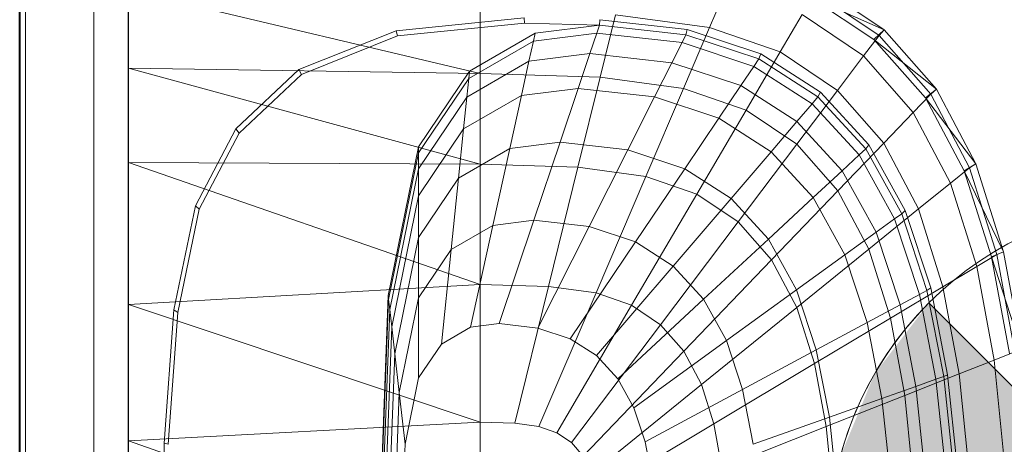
# Model space of a CAD drawing. Header units: metres. Extents: x 391.1 to 427.5, y 12.7 to 28.4.
# Tile 30 of 151: x 404.437 to 404.724, y 26.575 to 26.699. Entities that reach past the tile are written whole.
import ezdxf

# ---------------------------------------------------------------- set-up
doc = ezdxf.new("R2010")
doc.units = ezdxf.units.M
doc.layers.add('01_SUELOS', color=7, linetype='Continuous', lineweight=25, true_color=0x007f00)
for name, color, linetype, lineweight in [('02_MOBILIARIO', 7, 'Continuous', 18), ('A-DETL-____-MBND', 7, 'Continuous', 18), ('A-DETL-GENF-OTLN', 7, 'Continuous', 18), ('A-GENM-____-OTLN', 7, 'Continuous', 18), ('A-WALL-____-MCUT', 7, 'Continuous', 25), ('A-WALL-____-OTLN', 7, 'Continuous', 25)]:
    doc.layers.add(name, color=color, linetype=linetype, lineweight=lineweight)

# ---------------------------------------------------------------- blocks, each defined once
blk = doc.blocks.new('Family - Rentamans P1-154566-04_ENLLUMENAT_P1')
at = {"layer": 'A-DETL-____-MBND', "color": 253, "true_color": 0xaaaaaa}
for p, q in [((0, 0.36146), (0, 0.00406)), ((0.22069, 0.33849), (0.20176, 0.35121)), ((0, 0.35008), (0, 0.32734)), ((0, 0.35008), (0.10273, 0.32574)), ((0.16971, 0.33917), (0.17461, 0.35061)), ((0.21762, 0.33569), (0.19894, 0.34814)), ((0.22069, 0.33849), (0.19894, 0.34814)), ((0.21918, 0.33686), (0.2005, 0.34941)), ((0.10273, 0.34405), (0.10273, 0.32574)), ((0.1422, 0.34287), (0.13772, 0.3247)), ((0.16971, 0.33917), (0.1422, 0.34287)), ((0.1903, 0.33203), (0.19671, 0.34296)), ((0.21467, 0.33089), (0.19671, 0.34296)), ((0.07816, 0.33823), (0.11557, 0.34199)), ((0.07861, 0.33669), (0.11566, 0.34041)), ((0.11566, 0.34041), (0.11557, 0.34199)), ((0.11566, 0.34041), (0.13755, 0.33987)), ((0.11875, 0.33749), (0.13755, 0.33987)), ((0.13678, 0.33756), (0.13755, 0.33987)), ((0.13755, 0.33987), (0.13769, 0.34144)), ((0.13755, 0.33987), (0.1628, 0.33702)), ((0.13769, 0.34144), (0.16318, 0.33856)), ((0.04977, 0.3269), (0.07816, 0.33823)), ((0.05051, 0.32548), (0.07861, 0.33669)), ((0.07861, 0.33669), (0.07816, 0.33823)), ((0.09963, 0.32643), (0.11875, 0.33749)), ((0.11825, 0.33522), (0.13678, 0.33756)), ((0.11875, 0.33749), (0.11825, 0.33522)), ((0.13476, 0.33156), (0.13678, 0.33756)), ((0.13678, 0.33756), (0.16165, 0.33475)), ((0.16165, 0.33475), (0.1628, 0.33702)), ((0.16971, 0.33917), (0.1621, 0.32141)), ((0.1628, 0.33702), (0.16318, 0.33856)), ((0.1628, 0.33702), (0.18406, 0.32998)), ((0.16318, 0.33856), (0.18466, 0.33146)), ((0.1903, 0.33203), (0.16971, 0.33917)), ((0.21467, 0.33089), (0.21918, 0.33686)), ((0.21762, 0.33569), (0.22069, 0.33849)), ((0.21918, 0.33686), (0.22069, 0.33849)), ((0.23426, 0.31971), (0.21918, 0.33686)), ((0.23596, 0.32112), (0.22069, 0.33849)), ((0.09941, 0.32432), (0.11825, 0.33522)), ((0.11825, 0.33522), (0.11696, 0.32931)), ((0.15867, 0.32886), (0.16165, 0.33475)), ((0.16165, 0.33475), (0.1826, 0.32782)), ((0.2327, 0.31866), (0.21762, 0.33569)), ((0.23596, 0.32112), (0.21762, 0.33569)), ((0.11696, 0.32931), (0.13476, 0.33156)), ((0.13135, 0.32141), (0.13476, 0.33156)), ((0.13476, 0.33156), (0.15867, 0.32886)), ((0.18036, 0.31508), (0.1903, 0.33203)), ((0.18406, 0.32998), (0.18466, 0.33146)), ((0.18466, 0.33146), (0.20212, 0.32026)), ((0.20704, 0.32079), (0.1903, 0.33203)), ((0.20704, 0.32079), (0.21467, 0.33089)), ((0.22917, 0.3144), (0.21467, 0.33089)), ((0.09884, 0.31884), (0.11696, 0.32931)), ((0.11696, 0.32931), (0.11476, 0.31932)), ((0.15363, 0.3189), (0.15867, 0.32886)), ((0.15867, 0.32886), (0.17881, 0.3222)), ((0.17881, 0.3222), (0.1826, 0.32782)), ((0.1826, 0.32782), (0.18406, 0.32998)), ((0.1826, 0.32782), (0.19963, 0.31689)), ((0.18406, 0.32998), (0.20135, 0.31889)), ((0, 0.32734), (0, 0.29972)), ((0.10273, 0.32574), (0, 0.32734)), ((0, 0.32734), (0.10273, 0.29924)), ((0.03136, 0.30959), (0.04977, 0.3269)), ((0.03228, 0.30834), (0.05051, 0.32548)), ((0.05051, 0.32548), (0.04977, 0.3269)), ((0.08473, 0.30435), (0.09963, 0.32643)), ((0.09941, 0.32432), (0.09963, 0.32643)), ((0.10273, 0.32574), (0.10273, 0.29924)), ((0.13772, 0.3247), (0.10273, 0.32574)), ((0.08473, 0.30256), (0.09941, 0.32432)), ((0.09941, 0.32432), (0.09884, 0.31884)), ((0.13772, 0.3247), (0.13123, 0.29839)), ((0.1621, 0.32141), (0.13772, 0.3247)), ((0.1724, 0.31269), (0.17881, 0.3222)), ((0.17881, 0.3222), (0.19518, 0.3117)), ((0.09788, 0.30955), (0.11476, 0.31932)), ((0.11476, 0.31932), (0.11135, 0.30381)), ((0.11476, 0.31932), (0.13135, 0.32141)), ((0.12606, 0.30567), (0.13135, 0.32141)), ((0.13135, 0.32141), (0.15363, 0.3189)), ((0.1621, 0.32141), (0.1511, 0.29571)), ((0.18036, 0.31508), (0.1621, 0.32141)), ((0.19519, 0.30512), (0.20704, 0.32079)), ((0.20135, 0.31889), (0.20212, 0.32026)), ((0.20212, 0.32026), (0.21621, 0.30495)), ((0.22054, 0.30543), (0.20704, 0.32079)), ((0.22917, 0.3144), (0.23426, 0.31971)), ((0.2327, 0.31866), (0.23596, 0.32112)), ((0.23426, 0.31971), (0.23596, 0.32112)), ((0.24562, 0.29825), (0.23426, 0.31971)), ((0.24746, 0.29938), (0.23596, 0.32112)), ((0.08473, 0.29792), (0.09884, 0.31884)), ((0.09884, 0.31884), (0.09788, 0.30955)), ((0.14581, 0.30344), (0.15363, 0.3189)), ((0.15363, 0.3189), (0.1724, 0.31269)), ((0.19518, 0.3117), (0.19963, 0.31689)), ((0.19963, 0.31689), (0.20135, 0.31889)), ((0.19963, 0.31689), (0.21338, 0.30196)), ((0.20135, 0.31889), (0.2153, 0.30374)), ((0.24405, 0.29737), (0.2327, 0.31866)), ((0.24746, 0.29938), (0.2327, 0.31866)), ((0.18036, 0.31508), (0.16597, 0.29056)), ((0.19519, 0.30512), (0.18036, 0.31508)), ((0.22054, 0.30543), (0.22917, 0.3144)), ((0.24008, 0.29377), (0.22917, 0.3144)), ((0.16244, 0.29794), (0.17239, 0.31269)), ((0.1724, 0.31269), (0.18765, 0.3029)), ((0.18765, 0.3029), (0.19518, 0.3117)), ((0.19518, 0.3117), (0.20839, 0.29735)), ((0.01958, 0.28716), (0.03136, 0.30959)), ((0.02062, 0.28613), (0.03228, 0.30834)), ((0.03228, 0.30834), (0.03136, 0.30959)), ((0.08473, 0.29006), (0.09788, 0.30955)), ((0.09788, 0.30955), (0.09638, 0.29516)), ((0.11135, 0.30381), (0.12606, 0.30567)), ((0.1184, 0.28289), (0.12606, 0.30567)), ((0.12606, 0.30567), (0.14581, 0.30344)), ((0.17806, 0.28244), (0.19519, 0.30512)), ((0.20717, 0.2915), (0.19519, 0.30512)), ((0.20717, 0.2915), (0.22054, 0.30542)), ((0.2153, 0.30374), (0.21621, 0.30495)), ((0.21621, 0.30495), (0.22681, 0.2858)), ((0.23071, 0.2862), (0.22054, 0.30543)), ((0.07584, 0.26096), (0.08473, 0.30435)), ((0.07598, 0.25981), (0.08473, 0.30256)), ((0.08473, 0.30256), (0.08473, 0.30435)), ((0.08473, 0.29792), (0.08473, 0.30256)), ((0.09638, 0.29516), (0.11135, 0.30381)), ((0.11135, 0.30381), (0.10642, 0.28138)), ((0.13449, 0.28107), (0.14581, 0.30344)), ((0.14581, 0.30344), (0.16244, 0.29794)), ((0.17596, 0.28926), (0.18765, 0.3029)), ((0.18765, 0.3029), (0.19996, 0.28953)), ((0.20839, 0.29735), (0.21338, 0.30196)), ((0.21338, 0.30196), (0.2153, 0.30374)), ((0.21338, 0.30196), (0.22372, 0.28328)), ((0.2153, 0.30374), (0.2258, 0.28478)), ((0, 0.29972), (0, 0.2583)), ((0.10273, 0.29924), (0, 0.29972)), ((0, 0.29972), (0.10273, 0.26415)), ((0.10273, 0.29924), (0.10273, 0.26415)), ((0.13123, 0.29839), (0.10273, 0.29924)), ((0.24405, 0.29737), (0.24746, 0.29938)), ((0.24562, 0.29825), (0.24746, 0.29938)), ((0.25554, 0.27371), (0.24746, 0.29938)), ((0.07631, 0.25683), (0.08473, 0.29792)), ((0.08473, 0.29792), (0.08473, 0.29006)), ((0.13123, 0.29839), (0.12265, 0.26356)), ((0.1511, 0.29571), (0.13123, 0.29839)), ((0.14804, 0.27659), (0.16244, 0.29794)), ((0.16244, 0.29794), (0.17596, 0.28926)), ((0.19996, 0.28953), (0.20839, 0.29735)), ((0.20839, 0.29735), (0.21834, 0.27939)), ((0.24008, 0.29377), (0.24562, 0.29825)), ((0.25202, 0.27221), (0.24405, 0.29737)), ((0.25554, 0.27371), (0.24405, 0.29737)), ((0.25359, 0.2729), (0.24562, 0.29825)), ((0.08473, 0.27788), (0.09638, 0.29516)), ((0.09638, 0.29516), (0.09423, 0.27433)), ((0.1511, 0.29571), (0.13653, 0.26169)), ((0.1511, 0.29571), (0.16597, 0.29056)), ((0.23071, 0.2862), (0.24008, 0.29377)), ((0.24775, 0.26941), (0.24008, 0.29377)), ((0.16597, 0.29056), (0.14692, 0.25809)), ((0.16597, 0.29056), (0.17805, 0.28244)), ((0.18781, 0.27134), (0.20717, 0.2915)), ((0.21618, 0.27446), (0.20717, 0.2915)), ((0.07689, 0.25177), (0.08473, 0.29006)), ((0.08473, 0.29006), (0.08473, 0.27788)), ((0.15906, 0.26952), (0.17596, 0.28926)), ((0.17596, 0.28926), (0.18688, 0.27741)), ((0.18688, 0.27741), (0.19996, 0.28953)), ((0.19996, 0.28953), (0.20923, 0.2728)), ((0.01327, 0.25673), (0.01958, 0.28716)), ((0.01437, 0.25599), (0.02062, 0.28613)), ((0.02062, 0.28613), (0.01958, 0.28716)), ((0.21618, 0.27446), (0.23071, 0.2862)), ((0.22372, 0.28328), (0.2258, 0.28478)), ((0.2258, 0.28478), (0.22681, 0.2858)), ((0.2258, 0.28478), (0.23317, 0.26239)), ((0.22681, 0.2858), (0.23426, 0.26319)), ((0.23785, 0.2635), (0.23071, 0.2862)), ((0.10642, 0.28138), (0.1184, 0.28289)), ((0.10826, 0.25273), (0.1184, 0.28289)), ((0.1184, 0.28289), (0.13449, 0.28107)), ((0.17805, 0.28244), (0.15537, 0.25241)), ((0.17805, 0.28244), (0.18781, 0.27134)), ((0.21834, 0.27939), (0.22372, 0.28328)), ((0.22372, 0.28328), (0.23099, 0.26122)), ((0.09423, 0.27433), (0.10642, 0.28138)), ((0.10642, 0.28138), (0.09989, 0.25167)), ((0.1195, 0.25146), (0.13449, 0.28107)), ((0.13449, 0.28107), (0.14804, 0.27659)), ((0.20923, 0.2728), (0.21834, 0.27939)), ((0.21834, 0.27939), (0.22533, 0.25818)), ((0.07778, 0.24394), (0.08473, 0.27788)), ((0.08473, 0.27788), (0.08473, 0.26025)), ((0.12897, 0.24833), (0.14804, 0.27659)), ((0.14804, 0.27659), (0.15906, 0.26952)), ((0.16795, 0.25986), (0.18688, 0.27741)), ((0.18688, 0.27741), (0.19509, 0.26258)), ((0.08473, 0.26025), (0.09423, 0.27433)), ((0.09423, 0.27433), (0.09137, 0.24674)), ((0.19515, 0.25746), (0.21618, 0.27446)), ((0.22251, 0.25433), (0.21618, 0.27446)), ((0.25202, 0.27221), (0.25554, 0.27371)), ((0.25359, 0.2729), (0.25554, 0.27371)), ((0.26089, 0.24493), (0.25554, 0.27371)), ((0.18781, 0.27134), (0.16218, 0.24466)), ((0.18781, 0.27134), (0.19515, 0.25746)), ((0.19509, 0.26258), (0.20923, 0.2728)), ((0.20923, 0.2728), (0.21574, 0.25304)), ((0.24775, 0.26941), (0.25359, 0.2729)), ((0.2573, 0.24402), (0.25202, 0.27221)), ((0.26089, 0.24493), (0.25202, 0.27221)), ((0.25887, 0.24449), (0.25359, 0.2729)), ((0.13667, 0.24339), (0.15906, 0.26952)), ((0.15906, 0.26952), (0.16795, 0.25986)), ((0.23785, 0.2635), (0.24775, 0.26941)), ((0.25282, 0.2421), (0.24775, 0.26941)), ((0.10273, 0.26415), (0, 0.2583)), ((0.10273, 0.26415), (0.10273, 0.22395)), ((0.12264, 0.26356), (0.10273, 0.26415)), ((0.12264, 0.26356), (0.11281, 0.22365)), ((0.11983, 0.2227), (0.13653, 0.26169)), ((0.12264, 0.26356), (0.13653, 0.26169)), ((0.13653, 0.26169), (0.14692, 0.25809)), ((0.17464, 0.24778), (0.19509, 0.26258)), ((0.19509, 0.26258), (0.20086, 0.24506)), ((0.22251, 0.25433), (0.23785, 0.2635)), ((0.23099, 0.26122), (0.23317, 0.26239)), ((0.23317, 0.26239), (0.23426, 0.26319)), ((0.23317, 0.26239), (0.23806, 0.23729)), ((0.23426, 0.26319), (0.23919, 0.23784)), ((0.24258, 0.23805), (0.23785, 0.2635)), ((0.07287, 0.18276), (0.07584, 0.26096)), ((0.07304, 0.18276), (0.07598, 0.25981)), ((0.07598, 0.25981), (0.07584, 0.26096)), ((0.07631, 0.25683), (0.07598, 0.25981)), ((0.07907, 0.2326), (0.08473, 0.26025)), ((0.08473, 0.26025), (0.08473, 0.23691)), ((0.14288, 0.23664), (0.16795, 0.25986)), ((0.16795, 0.25986), (0.17464, 0.24778)), ((0.22533, 0.25818), (0.23099, 0.26122)), ((0.23099, 0.26122), (0.2358, 0.23649)), ((0, 0.2583), (0, 0.2185)), ((0, 0.2583), (0.10273, 0.22395)), ((0.01046, 0.21786), (0.01327, 0.25673)), ((0.01159, 0.21751), (0.01437, 0.25599)), ((0.01437, 0.25599), (0.01327, 0.25673)), ((0.074, 0.19601), (0.07631, 0.25683)), ((0.07689, 0.25177), (0.07631, 0.25683)), ((0.14692, 0.25809), (0.12509, 0.22088)), ((0.14692, 0.25809), (0.15537, 0.25241)), ((0.19515, 0.25746), (0.16731, 0.23496)), ((0.19515, 0.25746), (0.20031, 0.24107)), ((0.21574, 0.25304), (0.22533, 0.25818)), ((0.22533, 0.25818), (0.22995, 0.23441)), ((0.20031, 0.24107), (0.22251, 0.25433)), ((0.20086, 0.24506), (0.21574, 0.25304)), ((0.21574, 0.25304), (0.22004, 0.23089)), ((0.2267, 0.23178), (0.22251, 0.25433)), ((0.07426, 0.18276), (0.07689, 0.25177)), ((0.07689, 0.25177), (0.07778, 0.24394)), ((0.09137, 0.24674), (0.09989, 0.25167)), ((0.09989, 0.25167), (0.10826, 0.25273)), ((0.10826, 0.25273), (0.1195, 0.25146)), ((0.1195, 0.25146), (0.12897, 0.24833)), ((0.15537, 0.25241), (0.12937, 0.21801)), ((0.15537, 0.25241), (0.16218, 0.24466)), ((0.12897, 0.24833), (0.13667, 0.24339)), ((0.14756, 0.2282), (0.17464, 0.24778)), ((0.17464, 0.24778), (0.17934, 0.23351)), ((0.08473, 0.23691), (0.09137, 0.24674)), ((0.16218, 0.24466), (0.13282, 0.21409)), ((0.16218, 0.24466), (0.16731, 0.23496)), ((0.17934, 0.23351), (0.20086, 0.24506)), ((0.20086, 0.24506), (0.20468, 0.22542)), ((0.25282, 0.2421), (0.25887, 0.24449)), ((0.07545, 0.18276), (0.07778, 0.24394)), ((0.07778, 0.24394), (0.07907, 0.2326)), ((0.13667, 0.24339), (0.14288, 0.23664)), ((0.24258, 0.23805), (0.25282, 0.2421)), ((0.25575, 0.21289), (0.25282, 0.2421)), ((0.20031, 0.24107), (0.17092, 0.2235)), ((0.20031, 0.24107), (0.20372, 0.22269)), ((0.08078, 0.21759), (0.08473, 0.23691)), ((0.14288, 0.23664), (0.14756, 0.2282)), ((0.2267, 0.23178), (0.24258, 0.23805)), ((0.22995, 0.23441), (0.2358, 0.23649)), ((0.2358, 0.23649), (0.23806, 0.2373)), ((0.2358, 0.23649), (0.23859, 0.21004)), ((0.23806, 0.23729), (0.23919, 0.23784)), ((0.23806, 0.23729), (0.24088, 0.21045)), ((0.23919, 0.23784), (0.24205, 0.21072)), ((0.24532, 0.21083), (0.24258, 0.23805)), ((0.16731, 0.23496), (0.13541, 0.20918)), ((0.15084, 0.21822), (0.17934, 0.23351)), ((0.16731, 0.23496), (0.17092, 0.2235)), ((0.17934, 0.23351), (0.18245, 0.21752)), ((0.22004, 0.23089), (0.22995, 0.23441)), ((0.22995, 0.23441), (0.23263, 0.20898)), ((0.07717, 0.18276), (0.07907, 0.2326)), ((0.08078, 0.21759), (0.07907, 0.2326)), ((0.20373, 0.22269), (0.2267, 0.23177)), ((0.20468, 0.22542), (0.22004, 0.23089)), ((0.22004, 0.23089), (0.22254, 0.20719)), ((0.22913, 0.20764), (0.2267, 0.23178)), ((0.14756, 0.2282), (0.15084, 0.21822)), ((0.18245, 0.21752), (0.20468, 0.22542)), ((0.20468, 0.22542), (0.20689, 0.20442)), ((0.10273, 0.22395), (0, 0.2185)), ((0.10273, 0.22395), (0.10273, 0.18276)), ((0.10273, 0.22395), (0.11281, 0.22365)), ((0.11281, 0.22365), (0.11983, 0.2227)), ((0.11983, 0.2227), (0.12509, 0.22088)), ((0.17092, 0.2235), (0.13724, 0.20338)), ((0.17092, 0.2235), (0.1733, 0.21066)), ((0.20373, 0.22269), (0.1733, 0.21066)), ((0.20373, 0.22269), (0.2057, 0.20303)), ((0.12509, 0.22088), (0.12937, 0.21801)), ((0, 0.2185), (0, 0.18276)), ((0, 0.2185), (0.10273, 0.18276)), ((0.00965, 0.18276), (0.01046, 0.21786)), ((0.01159, 0.21751), (0.01046, 0.21786)), ((0.07945, 0.18276), (0.08078, 0.21759)), ((0.12937, 0.21801), (0.13282, 0.21409)), ((0.15084, 0.21822), (0.15302, 0.20705))]:
    blk.add_line(p, q, dxfattribs=at)
blk = doc.blocks.new('Family - LONDR55-XX_ZZ-ARQ-CAA-M3D-Londres55-154669-04_ENLLUMENAT_P1')
at = {"layer": 'A-GENM-____-OTLN', "color": 253, "true_color": 0xaaaaaa}
for p, q in [((0.6, 0.03), (0, 0.03)), ((0.6, 0.03), (0, 0.03)), ((0, 0.01), (0.6, 0.01)), ((0, 0.01), (0.6, 0.01)), ((0.6, 0.01), (0, 0.01)), ((0, 0.01), (0.6, 0.01)), ((0, 0), (0.6, 0)), ((0.6, 0), (0, 0))]:
    blk.add_line(p, q, dxfattribs=at)
blk = doc.blocks.new('Family - Mirall P1-154670-04_ENLLUMENAT_P1')
blk.add_blockref('Family - LONDR55-XX_ZZ-ARQ-CAA-M3D-Londres55-154669-04_ENLLUMENAT_P1', (0, 0))
blk = doc.blocks.new('Family - Envans P1-154705-04_ENLLUMENAT_P1')
at = {"layer": 'A-WALL-____-MCUT', "color": 253, "true_color": 0xaaaaaa}
blk.add_line((0, 0), (4.55879, 0), dxfattribs=at)
at = {"layer": 'A-WALL-____-OTLN', "color": 253, "true_color": 0xaaaaaa}
blk.add_line((0, 0), (4.55879, 0), dxfattribs=at)
at = {"layer": 'A-WALL-____-OTLN', "color": 253, "lineweight": 18, "true_color": 0xaaaaaa}
blk.add_line((0, 0), (4.55879, 0), dxfattribs=at)
blk = doc.blocks.new('Family - LONDR55-XX_ZZ-ARQ-CAA-M3D-Londres55-154745-04_ENLLUMENAT_P1')
at = {"layer": '01_SUELOS', "color": 9, "true_color": 0xaad4aa}
for p, q in [((0, 2.1), (0, 0)), ((0, 0), (0, 2.1))]:
    blk.add_line(p, q, dxfattribs=at)
blk = doc.blocks.new('Family - LONDR55-XX_ZZ-ARQ-CAA-M3D-Londres55-155045-04_ENLLUMENAT_P1')
at = {"layer": '01_SUELOS', "color": 9, "true_color": 0xaad4aa}
for p, q in [((6.1394, 11.05385), (6.1394, 14.95764)), ((6.1394, 14.95764), (6.1394, 11.05385))]:
    blk.add_line(p, q, dxfattribs=at)
blk = doc.blocks.new('LONDR55-XX_ZZ-ARQ-CAA-M3D-Londres55_ifc-1-04_ENLLUMENAT_P1')
at = {"layer": '01_SUELOS', "color": 253, "lineweight": 18, "true_color": 0xaaaaaa}
for name, p in [('Family - LONDR55-XX_ZZ-ARQ-CAA-M3D-Londres55-155045-04_ENLLUMENAT_P1', (398.29721, 13.12061)), ('Family - LONDR55-XX_ZZ-ARQ-CAA-M3D-Londres55-154745-04_ENLLUMENAT_P1', (404.43662, 25.92946))]:
    blk.add_blockref(name, p, dxfattribs=at)
at = {"layer": '02_MOBILIARIO', "color": 253, "lineweight": 18, "true_color": 0xaaaaaa}
blk.add_blockref('Family - Rentamans P1-154566-04_ENLLUMENAT_P1', (404.46838, 26.35771), dxfattribs=at)
at = {"layer": 'A-GENM-____-OTLN', "color": 253, "lineweight": 18, "true_color": 0xaaaaaa, "rotation": 90}
blk.add_blockref('Family - Mirall P1-154670-04_ENLLUMENAT_P1', (404.46831, 26.22386), dxfattribs=at)
at = {"layer": 'A-WALL-____-OTLN', "color": 253, "lineweight": 18, "true_color": 0xaaaaaa, "rotation": 90}
blk.add_blockref('Family - Envans P1-154705-04_ENLLUMENAT_P1', (404.43662, 23.51946), dxfattribs=at)
blk = doc.blocks.new('ZYR_06_02_02 Down Superficie - L 01-834878-04_ENLLUMENAT_P1')
at = {"layer": 'A-DETL-GENF-OTLN', "true_color": 0x00c400}
for points in [[(-0.07071, -0.07071), (0, 0), (-0.07071, 0.07071), (-0.0866, 0.05), (-0.09659, 0.02588), (-0.1, 0), (-0.09659, -0.02588), (-0.0866, -0.05)], [(0.07071, -0.07071), (0.0866, -0.05), (0.09659, -0.02588), (0.1, 0), (0.09659, 0.02588), (0.0866, 0.05), (0.07071, 0.07071), (0, 0)]]:
    blk.add_hatch(color=92, dxfattribs=at).paths.add_polyline_path(points)
at = {"layer": 'A-DETL-GENF-OTLN', "color": 92, "true_color": 0x00c400}
for p, q in [((0, 0), (-0.07071, 0.07071)), ((-0.07071, 0.07071), (0.07071, -0.07071)), ((-0.07071, -0.07071), (0.07071, 0.07071)), ((0.07071, 0.07071), (0, 0)), ((-0.07071, -0.07071), (0, 0)), ((0, 0), (0.07071, -0.07071))]:
    blk.add_line(p, q, dxfattribs=at)
blk.add_circle((0, 0), 0.1, dxfattribs=at)
for start, end in [(135, 225), (315, 45)]:
    blk.add_arc((0, 0), 0.1, start, end, dxfattribs=at)

msp = doc.modelspace()

# ---------------------------------------------------------------- block references
at = {"lineweight": 5}
msp.add_blockref('LONDR55-XX_ZZ-ARQ-CAA-M3D-Londres55_ifc-1-04_ENLLUMENAT_P1', (0, 0), dxfattribs=at)
at = {"layer": 'A-DETL-GENF-OTLN', "color": 92, "true_color": 0x00c400}
msp.add_blockref('ZYR_06_02_02 Down Superficie - L 01-834878-04_ENLLUMENAT_P1', (404.77285, 26.54578), dxfattribs=at)

doc.saveas('drawing.dxf')
